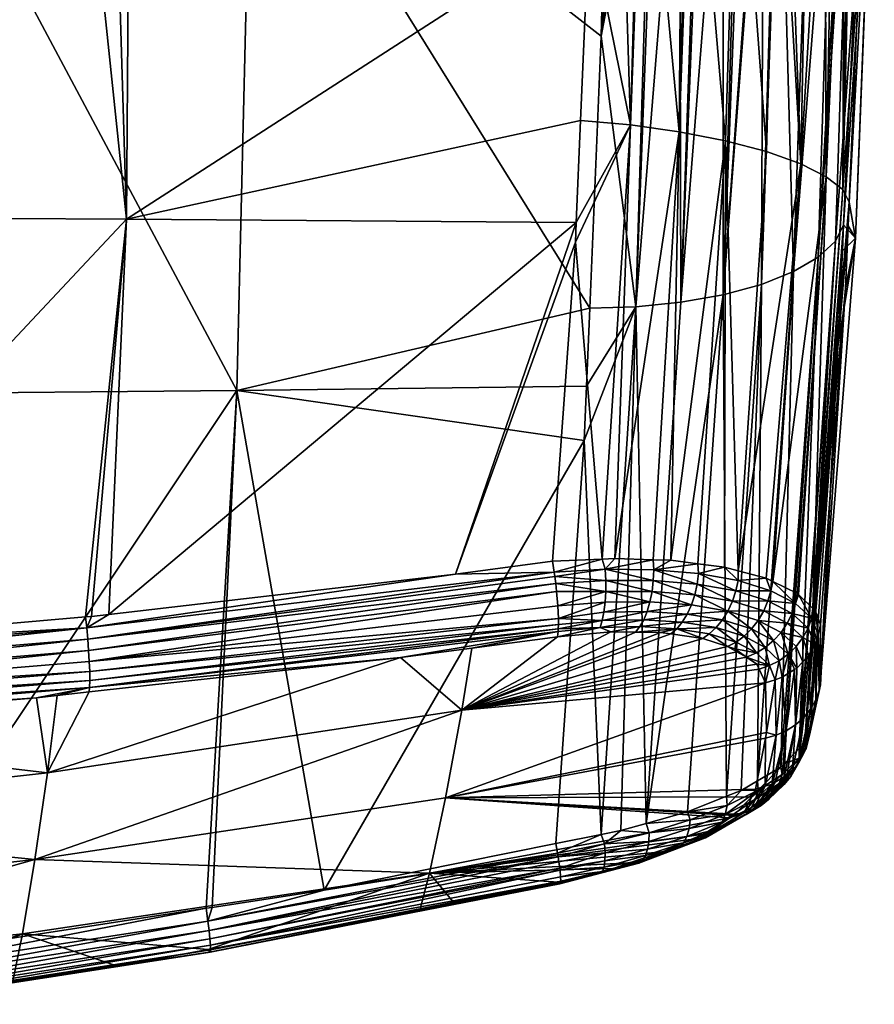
# Model space of a CAD drawing. Extents: x -0.096 to 0.095, y -0.173 to 0.
# Tile 246 of 256: x 0.058 to 0.095, y -0.071 to -0.028. Entities that reach past the tile are written whole.
import ezdxf

# ---------------------------------------------------------------- set-up
doc = ezdxf.new("R2010")
doc.units = 0
doc.layers.add('mesh', color=7, linetype='CONTINUOUS')

msp = doc.modelspace()

# ---------------------------------------------------------------- meshes
at = {"layer": 'mesh'}
mesh = msp.add_polyface(dxfattribs=at)
corners = [(0.068368, -0.016188, -0.02805), (0.083715, -0.016358, -0.025738), (0.068325, -0.016191, -0.027706), (0.068397, -0.016318, -0.028301), (0.083756, -0.01643, -0.026007), (0.068383, -0.016236, -0.028179), (0.071896, -0.016001, -0.014394), (0.070332, -0.015975, -0.014044), (0.073069, -0.016021, -0.014657), (0.075148, -0.016052, -0.014765), (0.075651, -0.01606, -0.014706), (0.079367, -0.016111, -0.014017), (0.077933, -0.016092, -0.014438), (0.062329, -0.016146, 0.020164), (0.074059, -0.016172, 0.014156), (0.076091, -0.016203, 0.014179), (0.073287, -0.01616, 0.014147), (0.07124, -0.016123, 0.013774), (0.070359, -0.016105, 0.013453), (0.068604, -0.016069, 0.012815), (0.066931, -0.01603, 0.011862), (0.082992, -0.02377, 0.020931), (0.063113, -0.016585, 0.020658), (0.083142, -0.016836, 0.018949), (0.062967, -0.036693, 0.026139), (0.082618, -0.032423, 0.023171), (0.071881, -0.0155, -0.014459), (0.075656, -0.0155, -0.014746), (0.079376, -0.0155, -0.014046), (0.079931, -0.016118, -0.013851), (0.07783, -0.016224, 0.013904), (0.077833, -0.0155, 0.013923), (0.078146, -0.016228, 0.013854), (0.070338, -0.0155, 0.01351), (0.074058, -0.0155, 0.01421), (0.066926, -0.0155, 0.011871), (0.066796, -0.016027, 0.011785), (0.064627, -0.01597, 0.010008), (0.065184, -0.0155, -0.01107), (0.065209, -0.015883, -0.011042), (0.066028, -0.015898, -0.01177), (0.068386, -0.016994, -0.028252), (0.083512, -0.028765, -0.021964), (0.08379, -0.017163, -0.026283), (0.08301, -0.040546, -0.017382), (0.067734, -0.044109, -0.018245), (0.068409, -0.016432, -0.028402), (0.083773, -0.016512, -0.026122), (0.083734, -0.016376, -0.025863), (0.083796, -0.017038, -0.026311), (0.068408, -0.016804, -0.02842), (0.068416, -0.016567, -0.028471), (0.083786, -0.016619, -0.026214), (0.083795, -0.016745, -0.026279), (0.068315, -0.01594, -0.013197), (0.083102, -0.016418, 0.018479), (0.083126, -0.016532, 0.018737), (0.062349, -0.016215, 0.020448), (0.083137, -0.016671, 0.018869), (0.062365, -0.016488, 0.020708), (0.062359, -0.016332, 0.020601), (0.062337, -0.016153, 0.020271), (0.06831, -0.0155, -0.013206)]
mesh.append_faces([[corners[k] for k in face] for face in [(0, 1, 2, 2), (3, 4, 5, 5), (6, 7, 2, 2), (2, 8, 6, 6), (2, 9, 8, 8), (1, 9, 2, 2), (1, 10, 9, 9), (1, 11, 12, 12), (13, 14, 15, 15), (13, 16, 14, 14), (13, 17, 16, 16), (18, 17, 13, 13), (19, 13, 20, 20), (19, 18, 13, 13), (21, 22, 23, 23), (21, 24, 22, 22), (25, 24, 21, 21), (26, 6, 8, 8), (26, 7, 6, 6), (9, 26, 8, 8), (10, 27, 9, 9), (12, 27, 10, 10), (11, 28, 12, 12), (11, 29, 28, 28), (30, 31, 32, 32), (17, 18, 33, 33), (34, 16, 17, 17), (34, 14, 16, 16), (31, 15, 14, 14), (30, 15, 31, 31), (35, 36, 37, 37), (35, 20, 36, 36), (33, 19, 20, 20), (38, 39, 40, 40), (41, 42, 43, 43), (41, 44, 42, 42), (45, 44, 41, 41), (3, 46, 47, 47), (0, 48, 1, 1), (5, 48, 0, 0), (5, 4, 48, 48), (41, 49, 50, 50), (43, 49, 41, 41), (51, 52, 46, 46), (50, 53, 51, 51), (2, 7, 54, 54), (55, 30, 32, 32), (55, 15, 30, 30), (13, 15, 55, 55), (55, 56, 57, 57), (22, 58, 23, 23), (22, 59, 58, 58), (60, 58, 59, 59), (60, 56, 58, 58), (57, 56, 60, 60), (61, 55, 57, 57), (13, 55, 61, 61), (38, 40, 54, 54), (62, 54, 7, 7)]])
mesh = msp.add_polyface(dxfattribs=at)
corners = [(0.085012, -0.040486, -0.016965), (0.085705, -0.017176, -0.025725), (0.083512, -0.028765, -0.021964), (0.084713, -0.017172, -0.026102), (0.08379, -0.017163, -0.026283), (0.08486, -0.017173, -0.026046), (0.084869, -0.017045, -0.026067), (0.077933, -0.016092, -0.014438), (0.075651, -0.01606, -0.014706), (0.083715, -0.016358, -0.025738), (0.079931, -0.016118, -0.013851), (0.079367, -0.016111, -0.014017), (0.085731, -0.016381, -0.025182), (0.082451, -0.016149, -0.012621), (0.086252, -0.016386, -0.025038), (0.087611, -0.016396, -0.024316), (0.089333, -0.016405, -0.023173), (0.082774, -0.016153, -0.012388), (0.085453, -0.016433, 0.01791), (0.082634, -0.016267, 0.01197), (0.084508, -0.016275, 0.010507), (0.085217, -0.01643, 0.017958), (0.081389, -0.016258, 0.012641), (0.084774, -0.032612, 0.022867), (0.082618, -0.032423, 0.023171), (0.082992, -0.02377, 0.020931), (0.084282, -0.016853, 0.018784), (0.083142, -0.016836, 0.018949), (0.085205, -0.016866, 0.018494), (0.082788, -0.0155, -0.012407), (0.079376, -0.0155, -0.014046), (0.084141, -0.016169, -0.011406), (0.085623, -0.016186, -0.009905), (0.081404, -0.0155, 0.01267), (0.080803, -0.016254, 0.012957), (0.08453, -0.0155, 0.010534), (0.084845, -0.016276, 0.010244), (0.078146, -0.016228, 0.013854), (0.068397, -0.016318, -0.028301), (0.083773, -0.016512, -0.026122), (0.083756, -0.01643, -0.026007), (0.068409, -0.016432, -0.028402), (0.083786, -0.016619, -0.026214), (0.068416, -0.016567, -0.028471), (0.083795, -0.016745, -0.026279), (0.068408, -0.016804, -0.02842), (0.083798, -0.016883, -0.026313), (0.083796, -0.017038, -0.026311), (0.083734, -0.016376, -0.025863), (0.085786, -0.016398, -0.025348), (0.084857, -0.016631, -0.025995), (0.0859, -0.016641, -0.025683), (0.085868, -0.016528, -0.025587), (0.085828, -0.016446, -0.025471), (0.084872, -0.016767, -0.026063), (0.084878, -0.016911, -0.026095), (0.085294, -0.016502, 0.018235), (0.083126, -0.016532, 0.018737), (0.083102, -0.016418, 0.018479), (0.085245, -0.016439, 0.018061), (0.085336, -0.016623, 0.018385), (0.085365, -0.016783, 0.018488), (0.083137, -0.016671, 0.018869)]
mesh.append_faces([[corners[k] for k in face] for face in [(0, 1, 2, 2), (2, 3, 4, 4), (2, 5, 3, 3), (1, 5, 2, 2), (3, 5, 6, 6), (7, 8, 9, 9), (9, 10, 11, 11), (12, 10, 9, 9), (12, 13, 10, 10), (14, 13, 12, 12), (14, 15, 13, 13), (13, 16, 17, 17), (18, 19, 20, 20), (21, 19, 18, 18), (21, 22, 19, 19), (23, 24, 25, 25), (26, 25, 27, 27), (26, 23, 25, 25), (28, 23, 26, 26), (13, 17, 29, 29), (30, 10, 13, 13), (29, 31, 32, 32), (17, 31, 29, 29), (33, 22, 34, 34), (33, 19, 22, 22), (35, 20, 19, 19), (36, 20, 35, 35), (37, 33, 34, 34), (38, 39, 40, 40), (41, 42, 39, 39), (43, 44, 42, 42), (45, 46, 44, 44), (45, 47, 46, 46), (9, 48, 49, 49), (39, 42, 50, 50), (51, 39, 50, 50), (52, 40, 39, 39), (53, 48, 40, 40), (51, 50, 54, 54), (44, 50, 42, 42), (44, 54, 50, 50), (44, 46, 54, 54), (46, 55, 54, 54), (47, 55, 46, 46), (47, 6, 55, 55), (47, 3, 6, 6), (4, 3, 47, 47), (56, 57, 58, 58), (59, 58, 21, 21), (56, 60, 57, 57), (59, 56, 58, 58), (61, 28, 26, 26), (61, 27, 62, 62), (26, 27, 61, 61), (60, 62, 57, 57), (60, 61, 62, 62), (58, 22, 21, 21), (58, 34, 22, 22), (37, 34, 58, 58)]])
mesh = msp.add_polyface(dxfattribs=at)
corners = [(0.037521, -0.016735, -0.031296), (0.051965, -0.044262, -0.020039), (0.052442, -0.016823, -0.030249), (0.036494, -0.016729, -0.031368), (0.036138, -0.044377, -0.021377), (0.052997, -0.016699, -0.030225), (0.052996, -0.016826, -0.03021), (0.053181, -0.016827, -0.030197), (0.068368, -0.016188, -0.02805), (0.068325, -0.016191, -0.027706), (0.053133, -0.016027, -0.029649), (0.037511, -0.015935, -0.031091), (0.05296, -0.016042, -0.029792), (0.052949, -0.016026, -0.029662), (0.037519, -0.015983, -0.03122), (0.052971, -0.01609, -0.029922), (0.037526, -0.016064, -0.031342), (0.052981, -0.016172, -0.030043), (0.037532, -0.016177, -0.031442), (0.05299, -0.016285, -0.030144), (0.037537, -0.016311, -0.031512), (0.052996, -0.01642, -0.030213), (0.068383, -0.016236, -0.028179), (0.068397, -0.016318, -0.028301), (0.068409, -0.016432, -0.028402), (0.068416, -0.016567, -0.028471), (0.052999, -0.016563, -0.030246), (0.066796, -0.016027, 0.011785), (0.060754, -0.016127, 0.020298), (0.041526, -0.015963, 0.021428), (0.066931, -0.01603, 0.011862), (0.062329, -0.016146, 0.020164), (0.062337, -0.016153, 0.020271), (0.041887, -0.036572, 0.027553), (0.042047, -0.016394, 0.021957), (0.060863, -0.016556, 0.02085), (0.0224, -0.015997, -0.032184), (0.022405, -0.016178, -0.032319), (0.037533, -0.016546, -0.031462), (0.068408, -0.016804, -0.02842), (0.068386, -0.016994, -0.028252), (0.068315, -0.01594, -0.013197), (0.041532, -0.015967, 0.02155), (0.02071, -0.016278, 0.02274), (0.04155, -0.016389, 0.021986), (0.038645, -0.016364, 0.022157), (0.020711, -0.016108, 0.022703), (0.04155, -0.01622, 0.021938), (0.020708, -0.01597, 0.022569), (0.041544, -0.016081, 0.021805), (0.062365, -0.016488, 0.020708), (0.062359, -0.016332, 0.020601), (0.062349, -0.016215, 0.020448), (0.062967, -0.036693, 0.026139), (0.063113, -0.016585, 0.020658)]
mesh.append_faces([[corners[k] for k in face] for face in [(0, 1, 2, 2), (3, 4, 0, 0), (5, 6, 7, 7), (8, 9, 10, 10), (11, 12, 13, 13), (14, 15, 12, 12), (16, 15, 14, 14), (16, 17, 15, 15), (18, 17, 16, 16), (18, 19, 17, 17), (20, 19, 18, 18), (20, 21, 19, 19), (2, 6, 5, 5), (12, 10, 13, 13), (12, 8, 10, 10), (15, 8, 12, 12), (15, 22, 8, 8), (17, 22, 15, 15), (17, 23, 22, 22), (19, 23, 17, 17), (19, 24, 23, 23), (21, 24, 19, 19), (21, 25, 24, 24), (26, 25, 21, 21), (27, 28, 29, 29), (30, 28, 27, 27), (30, 31, 28, 28), (32, 28, 31, 31), (33, 34, 35, 35), (16, 36, 18, 18), (20, 37, 38, 38), (18, 37, 20, 20), (0, 38, 3, 3), (0, 2, 38, 38), (38, 21, 20, 20), (38, 26, 21, 21), (38, 5, 26, 26), (2, 5, 38, 38), (26, 39, 25, 25), (5, 39, 26, 26), (7, 39, 5, 5), (7, 40, 39, 39), (9, 41, 10, 10), (42, 29, 28, 28), (43, 44, 45, 45), (46, 47, 44, 44), (48, 49, 47, 47), (44, 35, 34, 34), (44, 50, 35, 35), (47, 50, 44, 44), (47, 51, 50, 50), (49, 51, 47, 47), (49, 52, 51, 51), (32, 42, 28, 28), (42, 52, 49, 49), (32, 52, 42, 42), (44, 33, 45, 45), (53, 50, 54, 54), (53, 35, 50, 50)]])
mesh = msp.add_polyface(dxfattribs=at)
corners = [(0.036138, -0.044377, -0.021377), (0.046315, -0.06963, -0.010182), (0.051965, -0.044262, -0.020039), (0.035485, -0.070577, -0.010547), (0.035889, -0.070542, -0.010534), (0.051194, -0.068877, -0.009904), (0.067734, -0.044109, -0.018245), (0.051061, -0.068897, -0.009912), (0.052996, -0.016826, -0.03021), (0.052442, -0.016823, -0.030249), (0.053181, -0.016827, -0.030197), (0.037521, -0.016735, -0.031296), (0.036494, -0.016729, -0.031368), (0.02205, -0.036805, -0.025089), (0.041806, -0.058818, 0.030105), (0.030676, -0.061244, 0.027032), (0.040922, -0.058867, 0.030159), (0.059542, -0.06067, 0.021067), (0.059965, -0.057318, 0.028522), (0.061344, -0.057165, 0.028364), (0.05907, -0.057418, 0.028625), (0.043178, -0.05874, 0.030022), (0.074823, -0.05567, 0.026816), (0.020408, -0.058549, 0.032643), (0.040928, -0.057545, 0.031563), (0.040938, -0.057981, 0.031292), (0.061244, -0.054386, 0.03012), (0.040856, -0.056085, 0.031889), (0.045539, -0.055288, 0.031489), (0.041312, -0.055544, 0.03176), (0.040817, -0.055574, 0.031792), (0.029536, -0.056257, 0.032515), (0.061449, -0.053893, 0.030043), (0.062207, -0.053806, 0.029954), (0.061192, -0.053916, 0.030067), (0.040936, -0.058668, 0.030574), (0.061367, -0.056969, 0.028781), (0.024635, -0.059493, 0.031479), (0.040941, -0.058359, 0.030956), (0.027215, -0.059641, 0.030992), (0.021528, -0.059287, 0.031974), (0.024342, -0.059474, 0.031526), (0.040886, -0.056576, 0.031865), (0.04091, -0.057069, 0.031756), (0.020399, -0.058074, 0.032833), (0.06129, -0.054878, 0.030092), (0.061328, -0.055372, 0.02998), (0.061375, -0.056662, 0.029167), (0.061372, -0.056284, 0.029507), (0.061356, -0.055848, 0.029783), (0.020387, -0.057581, 0.03294), (0.041887, -0.036572, 0.027553), (0.060863, -0.016556, 0.02085), (0.062967, -0.036693, 0.026139), (0.020804, -0.036493, 0.028406), (0.068386, -0.016994, -0.028252), (0.04155, -0.016389, 0.021986), (0.042047, -0.016394, 0.021957)]
mesh.append_faces([[corners[k] for k in face] for face in [(0, 1, 2, 2), (3, 4, 0, 0), (2, 5, 6, 6), (1, 7, 2, 2), (2, 8, 9, 9), (2, 10, 8, 8), (6, 10, 2, 2), (11, 0, 2, 2), (12, 13, 0, 0), (14, 15, 16, 16), (17, 18, 19, 19), (17, 20, 18, 18), (21, 20, 17, 17), (22, 17, 19, 19), (23, 24, 25, 25), (26, 27, 28, 28), (27, 29, 28, 28), (27, 30, 29, 29), (31, 30, 27, 27), (26, 32, 33, 33), (26, 34, 32, 32), (28, 34, 26, 26), (35, 21, 14, 14), (36, 18, 20, 20), (36, 19, 18, 18), (22, 19, 36, 36), (35, 37, 38, 38), (35, 16, 39, 39), (14, 16, 35, 35), (38, 40, 25, 25), (37, 41, 38, 38), (42, 43, 44, 44), (45, 43, 42, 42), (45, 46, 43, 43), (43, 24, 23, 23), (46, 24, 43, 43), (35, 20, 21, 21), (35, 36, 20, 20), (38, 36, 35, 35), (38, 47, 36, 36), (25, 47, 38, 38), (25, 48, 47, 47), (24, 48, 25, 25), (24, 49, 48, 48), (46, 49, 24, 24), (42, 26, 45, 45), (42, 27, 26, 26), (50, 27, 42, 42), (51, 52, 53, 53), (28, 53, 34, 34), (28, 51, 53, 53), (29, 51, 28, 28), (29, 30, 51, 51), (32, 53, 33, 33), (32, 34, 53, 53), (31, 51, 30, 30), (31, 54, 51, 51), (6, 55, 10, 10), (56, 57, 51, 51)]])
mesh = msp.add_polyface(dxfattribs=at)
corners = [(0.088782, -0.01718, -0.024217), (0.088791, -0.039964, -0.015132), (0.089479, -0.017176, -0.023723), (0.087896, -0.017185, -0.024846), (0.086953, -0.040288, -0.016204), (0.08775, -0.017185, -0.02495), (0.086903, -0.017182, -0.025271), (0.085012, -0.040486, -0.016965), (0.085881, -0.017177, -0.025659), (0.085705, -0.017176, -0.025725), (0.088822, -0.017038, -0.024271), (0.087908, -0.017056, -0.024861), (0.086926, -0.017043, -0.025327), (0.085908, -0.017034, -0.025723), (0.084869, -0.017045, -0.026067), (0.08486, -0.017173, -0.026046), (0.087007, -0.016891, 0.017927), (0.087294, -0.016894, 0.017762), (0.086881, -0.032909, 0.022135), (0.089667, -0.016654, -0.023586), (0.087877, -0.016652, -0.024794), (0.088798, -0.016654, -0.024228), (0.089529, -0.016468, -0.023415), (0.0859, -0.016641, -0.025683), (0.086909, -0.016648, -0.025281), (0.087828, -0.016541, -0.024706), (0.089704, -0.017038, -0.023632), (0.088855, -0.016924, -0.024316), (0.084878, -0.016911, -0.026095), (0.085931, -0.016919, -0.02578), (0.086948, -0.016923, -0.025376), (0.087925, -0.016925, -0.024886), (0.088837, -0.016785, -0.024287), (0.08791, -0.016784, -0.024856), (0.086936, -0.016781, -0.025345), (0.085922, -0.016775, -0.025749), (0.084872, -0.016767, -0.026063), (0.087471, -0.01681, 0.017669), (0.085365, -0.016783, 0.018488), (0.087391, -0.016577, 0.017507), (0.085336, -0.016623, 0.018385), (0.089297, -0.01659, 0.016352), (0.089404, -0.016832, 0.016495), (0.084774, -0.032612, 0.022867), (0.085205, -0.016866, 0.018494), (0.088882, -0.033298, 0.021019)]
mesh.append_faces([[corners[k] for k in face] for face in [(0, 1, 2, 2), (3, 4, 0, 0), (4, 5, 6, 6), (3, 5, 4, 4), (7, 8, 9, 9), (6, 8, 7, 7), (0, 2, 10, 10), (5, 3, 11, 11), (12, 5, 11, 11), (12, 6, 5, 5), (13, 6, 12, 12), (13, 8, 6, 6), (13, 9, 8, 8), (14, 9, 13, 13), (14, 15, 9, 9), (11, 0, 10, 10), (3, 0, 11, 11), (16, 17, 18, 18), (19, 20, 21, 21), (22, 20, 19, 19), (20, 23, 24, 24), (25, 23, 20, 20), (10, 26, 27, 27), (13, 28, 14, 14), (13, 29, 28, 28), (12, 29, 13, 13), (12, 30, 29, 29), (11, 30, 12, 12), (11, 31, 30, 30), (21, 32, 19, 19), (21, 33, 32, 32), (20, 33, 21, 21), (20, 34, 33, 33), (24, 34, 20, 20), (24, 35, 34, 34), (23, 35, 24, 24), (32, 31, 27, 27), (33, 31, 32, 32), (33, 30, 31, 31), (34, 30, 33, 33), (34, 29, 30, 30), (35, 29, 34, 34), (35, 28, 29, 29), (36, 35, 23, 23), (36, 28, 35, 35), (31, 10, 27, 27), (11, 10, 31, 31), (37, 16, 38, 38), (37, 17, 16, 16), (39, 37, 40, 40), (41, 37, 39, 39), (41, 42, 37, 37), (37, 38, 40, 40), (38, 43, 44, 44), (38, 18, 43, 43), (16, 18, 38, 38), (45, 37, 42, 42), (18, 37, 45, 45), (18, 17, 37, 37)]])
mesh = msp.add_polyface(dxfattribs=at)
corners = [(0.091286, -0.060414, -0.001719), (0.092904, -0.038334, -0.010428), (0.09183, -0.038966, -0.012183), (0.092079, -0.059615, 0.000411), (0.093641, -0.037652, -0.00859), (0.091376, -0.060324, -0.001478), (0.091423, -0.060276, -0.00135), (0.092327, -0.059365, 0.001078), (0.092545, -0.058909, 0.002373), (0.093754, -0.042196, -0.004648), (0.093947, -0.038063, -0.006269), (0.094, -0.036935, -0.006711), (0.094535, -0.025449, -0.011214), (0.094236, -0.035962, 0.011675), (0.094519, -0.037513, 0.002989), (0.094192, -0.03698, 0.011921), (0.095326, -0.016961, -0.006724), (0.094076, -0.03968, 0.012575), (0.092613, -0.05397, 0.017967), (0.092047, -0.052945, 0.019793), (0.092666, -0.053552, 0.017832), (0.091915, -0.053329, 0.020033), (0.091997, -0.052897, 0.019948), (0.090939, -0.052384, 0.021778), (0.090847, -0.052778, 0.021969), (0.09088, -0.052355, 0.021881), (0.090647, -0.052243, 0.022283), (0.089434, -0.052339, 0.023709), (0.08919, -0.053236, 0.023664), (0.090723, -0.05322, 0.022003), (0.09054, -0.053654, 0.021996), (0.089338, -0.05279, 0.023712), (0.087661, -0.052495, 0.025162), (0.087721, -0.052034, 0.025182), (0.088839, -0.051763, 0.02427), (0.092145, -0.034295, 0.017782), (0.0947, -0.025101, 0.009044), (0.093958, -0.035416, 0.013757), (0.092997, -0.054255, 0.015677), (0.092782, -0.053666, 0.017464), (0.092704, -0.053589, 0.017712), (0.09325, -0.034854, 0.015817), (0.094314, -0.017052, -0.016433), (0.093555, -0.017094, -0.018488), (0.091231, -0.017157, -0.022104), (0.090441, -0.039517, -0.013775), (0.088791, -0.039964, -0.015132), (0.088931, -0.061675, -0.004673), (0.090265, -0.061011, -0.003156), (0.092994, -0.056643, 0.00906), (0.095311, -0.01696, -0.003717), (0.092994, -0.056858, 0.008465), (0.089431, -0.05192, 0.02362), (0.094032, -0.016876, 0.010221), (0.088882, -0.033298, 0.021019), (0.090667, -0.033767, 0.019547)]
mesh.append_faces([[corners[k] for k in face] for face in [(0, 1, 2, 2), (1, 3, 4, 4), (5, 6, 1, 1), (7, 8, 9, 9), (10, 7, 9, 9), (11, 7, 10, 10), (11, 4, 7, 7), (12, 4, 11, 11), (13, 14, 15, 15), (14, 10, 9, 9), (14, 11, 10, 10), (16, 11, 14, 14), (14, 17, 15, 15), (18, 19, 20, 20), (21, 22, 19, 19), (21, 23, 22, 22), (24, 23, 21, 21), (24, 25, 23, 23), (24, 26, 25, 25), (27, 26, 24, 24), (28, 29, 30, 30), (28, 31, 29, 29), (32, 31, 28, 28), (29, 24, 21, 21), (31, 24, 29, 29), (31, 27, 24, 24), (33, 27, 31, 31), (33, 34, 27, 27), (35, 23, 25, 25), (36, 13, 37, 37), (17, 38, 39, 39), (39, 15, 17, 17), (39, 13, 15, 15), (40, 13, 39, 39), (40, 37, 13, 13), (20, 37, 40, 40), (20, 41, 37, 37), (19, 41, 20, 20), (41, 23, 35, 35), (41, 22, 23, 23), (19, 22, 41, 41), (25, 26, 35, 35), (42, 1, 4, 4), (1, 43, 2, 2), (2, 44, 45, 45), (46, 47, 45, 45), (48, 2, 45, 45), (49, 38, 17, 17), (13, 50, 14, 14), (14, 49, 17, 17), (9, 49, 14, 14), (51, 49, 9, 9), (34, 52, 27, 27), (27, 52, 26, 26), (53, 37, 41, 41), (54, 52, 34, 34), (55, 52, 54, 54), (35, 52, 55, 55), (35, 26, 52, 52)]])
mesh = msp.add_polyface(dxfattribs=at)
corners = [(0.090441, -0.039517, -0.013775), (0.091123, -0.017159, -0.022232), (0.090531, -0.017169, -0.022934), (0.088791, -0.039964, -0.015132), (0.089671, -0.017175, -0.023587), (0.089479, -0.017176, -0.023723), (0.090442, -0.017171, -0.023039), (0.089704, -0.017038, -0.023632), (0.090541, -0.017045, -0.022942), (0.088822, -0.017038, -0.024271), (0.09484, -0.016988, 0.006927), (0.095289, -0.016958, 0.000848), (0.0947, -0.025101, 0.009044), (0.095326, -0.016961, -0.006724), (0.094535, -0.025449, -0.011214), (0.094, -0.036935, -0.006711), (0.094394, -0.01698, 0.009043), (0.094615, -0.016875, 0.008041), (0.094606, -0.016984, 0.008038), (0.092145, -0.034295, 0.017782), (0.093187, -0.016965, 0.012209), (0.09325, -0.034854, 0.015817), (0.093958, -0.035416, 0.013757), (0.094372, -0.01698, 0.009147), (0.09424, -0.016977, 0.00977), (0.094115, -0.017071, -0.01733), (0.092904, -0.038334, -0.010428), (0.094314, -0.017052, -0.016433), (0.093555, -0.017094, -0.018488), (0.091231, -0.017157, -0.022104), (0.09183, -0.038966, -0.012183), (0.092581, -0.017132, -0.020503), (0.093641, -0.037652, -0.00859), (0.094774, -0.017008, -0.014356), (0.089734, -0.016921, -0.023671), (0.090555, -0.016914, -0.022955), (0.094372, -0.016939, -0.01649), (0.094769, -0.016897, -0.014356), (0.093655, -0.016978, -0.018536), (0.092633, -0.017011, -0.020448), (0.091313, -0.017024, -0.022149), (0.09364, -0.016853, -0.018528), (0.092622, -0.016882, -0.020441), (0.091313, -0.016906, -0.022174), (0.094519, -0.037513, 0.002989), (0.095311, -0.01696, -0.003717), (0.094236, -0.035962, 0.011675), (0.094824, -0.016882, 0.006926), (0.088882, -0.033298, 0.021019), (0.089404, -0.016832, 0.016495), (0.090667, -0.033767, 0.019547), (0.091493, -0.016946, 0.014621), (0.092483, -0.016957, 0.013211), (0.091108, -0.016848, 0.015003), (0.093593, -0.01687, 0.01126), (0.094032, -0.016876, 0.010221)]
mesh.append_faces([[corners[k] for k in face] for face in [(0, 1, 2, 2), (3, 4, 5, 5), (3, 6, 4, 4), (2, 6, 3, 3), (3, 0, 2, 2), (7, 4, 6, 6), (7, 5, 4, 4), (8, 7, 6, 6), (9, 5, 7, 7), (8, 2, 1, 1), (6, 2, 8, 8), (10, 11, 12, 12), (13, 14, 15, 15), (16, 17, 18, 18), (19, 20, 21, 21), (12, 18, 10, 10), (12, 16, 18, 18), (22, 16, 12, 12), (22, 23, 16, 16), (24, 23, 22, 22), (25, 26, 27, 27), (25, 28, 26, 26), (0, 29, 1, 1), (30, 31, 29, 29), (28, 31, 30, 30), (14, 27, 32, 32), (33, 27, 14, 14), (8, 34, 7, 7), (35, 34, 8, 8), (33, 36, 27, 27), (37, 36, 33, 33), (28, 38, 39, 39), (39, 31, 28, 28), (39, 29, 31, 31), (40, 29, 39, 39), (40, 1, 29, 29), (8, 1, 40, 40), (41, 39, 38, 38), (42, 40, 39, 39), (42, 43, 40, 40), (27, 28, 25, 25), (36, 28, 27, 27), (36, 38, 28, 28), (8, 40, 43, 43), (37, 33, 13, 13), (44, 45, 13, 13), (12, 45, 46, 46), (12, 11, 45, 45), (33, 14, 13, 13), (18, 47, 10, 10), (48, 49, 50, 50), (19, 51, 52, 52), (19, 53, 51, 51), (50, 53, 19, 19), (49, 53, 50, 50), (21, 20, 54, 54), (19, 52, 20, 20), (55, 21, 54, 54), (24, 22, 55, 55)]])
mesh = msp.add_polyface(dxfattribs=at)
corners = [(0.088782, -0.01718, -0.024217), (0.086953, -0.040288, -0.016204), (0.088791, -0.039964, -0.015132), (0.086903, -0.017182, -0.025271), (0.085012, -0.040486, -0.016965), (0.089348, -0.055003, 0.02155), (0.088975, -0.055201, 0.021346), (0.088187, -0.054649, 0.022989), (0.086779, -0.054424, 0.024211), (0.086515, -0.054653, 0.023883), (0.086068, -0.054591, 0.02425), (0.087905, -0.054847, 0.022743), (0.085708, -0.052814, 0.026209), (0.083702, -0.052816, 0.027029), (0.083704, -0.052333, 0.027145), (0.085619, -0.053265, 0.026036), (0.087409, -0.053392, 0.024939), (0.085498, -0.053678, 0.025799), (0.087225, -0.053791, 0.02474), (0.085352, -0.054038, 0.025509), (0.087012, -0.054139, 0.024494), (0.085186, -0.054333, 0.025181), (0.08499, -0.054579, 0.024789), (0.085763, -0.052343, 0.026312), (0.083683, -0.051851, 0.027183), (0.087556, -0.052954, 0.025081), (0.088993, -0.05366, 0.023563), (0.088753, -0.054045, 0.023412), (0.08848, -0.054378, 0.023217), (0.087661, -0.052495, 0.025162), (0.087721, -0.052034, 0.025182), (0.089338, -0.05279, 0.023712), (0.085785, -0.051872, 0.026347), (0.083675, -0.05328, 0.026835), (0.083623, -0.053706, 0.026571), (0.083549, -0.054075, 0.026248), (0.083458, -0.054377, 0.025883), (0.083919, -0.054567, 0.025324), (0.08919, -0.053236, 0.023664), (0.077471, -0.057958, 0.020367), (0.086528, -0.051463, 0.025926), (0.086881, -0.032909, 0.022135), (0.088882, -0.033298, 0.021019), (0.0841, -0.051383, 0.027009), (0.084774, -0.032612, 0.022867), (0.083503, -0.063329, -0.007616), (0.084362, -0.063158, -0.007436), (0.085447, -0.062852, -0.006925), (0.087237, -0.062348, -0.006082), (0.088931, -0.061675, -0.004673), (0.085753, -0.051437, 0.026272), (0.087696, -0.051614, 0.025089), (0.088839, -0.051763, 0.02427)]
mesh.append_faces([[corners[k] for k in face] for face in [(0, 1, 2, 2), (1, 3, 4, 4), (5, 6, 7, 7), (8, 9, 10, 10), (8, 11, 9, 9), (12, 13, 14, 14), (12, 15, 13, 13), (16, 15, 12, 12), (16, 17, 15, 15), (18, 17, 16, 16), (18, 19, 17, 17), (20, 19, 18, 18), (20, 21, 19, 19), (8, 21, 20, 20), (8, 22, 21, 21), (10, 22, 8, 8), (23, 14, 24, 24), (23, 12, 14, 14), (25, 12, 23, 23), (25, 16, 12, 12), (26, 16, 25, 25), (26, 18, 16, 16), (27, 18, 26, 26), (27, 20, 18, 18), (28, 20, 27, 27), (28, 8, 20, 20), (7, 8, 28, 28), (7, 11, 8, 8), (6, 11, 7, 7), (29, 30, 31, 31), (32, 30, 29, 29), (15, 33, 13, 13), (15, 34, 33, 33), (17, 34, 15, 15), (19, 35, 17, 17), (21, 36, 19, 19), (22, 37, 21, 21), (25, 38, 26, 26), (25, 29, 38, 38), (23, 29, 25, 25), (23, 32, 29, 29), (24, 32, 23, 23), (39, 11, 6, 6), (40, 41, 42, 42), (41, 43, 44, 44), (45, 46, 4, 4), (47, 1, 4, 4), (47, 2, 1, 1), (48, 49, 2, 2), (32, 50, 40, 40), (32, 51, 30, 30), (40, 51, 32, 32), (51, 52, 30, 30), (24, 50, 32, 32), (43, 50, 24, 24), (42, 52, 51, 51), (40, 42, 51, 51), (50, 41, 40, 40), (41, 50, 43, 43)]])
mesh = msp.add_polyface(dxfattribs=at)
corners = [(0.071522, -0.06574, -0.008745), (0.082767, -0.04627, -0.015156), (0.067734, -0.044109, -0.018245), (0.082867, -0.043921, -0.016069), (0.08301, -0.040546, -0.017382), (0.085012, -0.040486, -0.016965), (0.083512, -0.028765, -0.021964), (0.083919, -0.054567, 0.025324), (0.081621, -0.054776, 0.025904), (0.083458, -0.054377, 0.025883), (0.083623, -0.053706, 0.026571), (0.081655, -0.053978, 0.026953), (0.083675, -0.05328, 0.026835), (0.081652, -0.054434, 0.026472), (0.083549, -0.054075, 0.026248), (0.083683, -0.051851, 0.027183), (0.083704, -0.052333, 0.027145), (0.081502, -0.052161, 0.027668), (0.085498, -0.053678, 0.025799), (0.085352, -0.054038, 0.025509), (0.085186, -0.054333, 0.025181), (0.086068, -0.054591, 0.02425), (0.077471, -0.057958, 0.020367), (0.08499, -0.054579, 0.024789), (0.082427, -0.036837, 0.024313), (0.084774, -0.032612, 0.022867), (0.08239, -0.03769, 0.024534), (0.082618, -0.032423, 0.023171), (0.077201, -0.05207, 0.028191), (0.061244, -0.054386, 0.03012), (0.062207, -0.053806, 0.029954), (0.061356, -0.055848, 0.029783), (0.061372, -0.056284, 0.029507), (0.061328, -0.055372, 0.02998), (0.081578, -0.052812, 0.027566), (0.062967, -0.036693, 0.026139), (0.081406, -0.051506, 0.027625), (0.083503, -0.063329, -0.007616), (0.081642, -0.054543, 0.026292), (0.08163, -0.053428, 0.027324), (0.081653, -0.054238, 0.026679), (0.083545, -0.051408, 0.027136), (0.081475, -0.051975, 0.027656), (0.0841, -0.051383, 0.027009), (0.081538, -0.052465, 0.027621), (0.083702, -0.052816, 0.027029), (0.061375, -0.056662, 0.029167), (0.061367, -0.056969, 0.028781), (0.077912, -0.055264, 0.026402), (0.074823, -0.05567, 0.026816), (0.06129, -0.054878, 0.030092)]
mesh.append_faces([[corners[k] for k in face] for face in [(0, 1, 2, 2), (2, 3, 4, 4), (1, 3, 2, 2), (5, 3, 1, 1), (5, 4, 3, 3), (6, 4, 5, 5), (7, 8, 9, 9), (10, 11, 12, 12), (13, 14, 9, 9), (14, 11, 10, 10), (15, 16, 17, 17), (18, 14, 10, 10), (19, 9, 14, 14), (20, 7, 9, 9), (21, 22, 23, 23), (22, 7, 23, 23), (22, 8, 7, 7), (24, 25, 26, 26), (24, 27, 25, 25), (28, 29, 30, 30), (31, 11, 32, 32), (33, 34, 31, 31), (27, 24, 35, 35), (28, 26, 36, 36), (28, 24, 26, 26), (30, 24, 28, 28), (30, 35, 24, 24), (37, 5, 1, 1), (9, 8, 38, 38), (12, 11, 39, 39), (13, 9, 38, 38), (40, 14, 13, 13), (14, 40, 11, 11), (41, 42, 36, 36), (41, 15, 42, 42), (41, 43, 15, 15), (44, 45, 34, 34), (44, 16, 45, 45), (44, 17, 16, 16), (15, 17, 42, 42), (45, 39, 34, 34), (45, 12, 39, 39), (25, 43, 41, 41), (26, 41, 36, 36), (26, 25, 41, 41), (34, 39, 31, 31), (28, 42, 29, 29), (36, 42, 28, 28), (32, 11, 40, 40), (31, 39, 11, 11), (13, 46, 40, 40), (38, 47, 13, 13), (38, 48, 49, 49), (8, 48, 38, 38), (50, 17, 44, 44), (44, 33, 50, 50), (44, 34, 33, 33), (50, 42, 17, 17), (50, 29, 42, 42)]])
mesh = msp.add_polyface(dxfattribs=at)
corners = [(0.091376, -0.060324, -0.001478), (0.092904, -0.038334, -0.010428), (0.091286, -0.060414, -0.001719), (0.093641, -0.037652, -0.00859), (0.092118, -0.059576, 0.000517), (0.092327, -0.059365, 0.001078), (0.092079, -0.059615, 0.000411), (0.091423, -0.060276, -0.00135), (0.093754, -0.042196, -0.004648), (0.092545, -0.058909, 0.002373), (0.092994, -0.056858, 0.008465), (0.089348, -0.055003, 0.02155), (0.089284, -0.055303, 0.020943), (0.088975, -0.055201, 0.021346), (0.090223, -0.055468, 0.019953), (0.091597, -0.055532, 0.01827), (0.091945, -0.055195, 0.018234), (0.091974, -0.056126, 0.016341), (0.091292, -0.054582, 0.020148), (0.090969, -0.054936, 0.020116), (0.090301, -0.054064, 0.021944), (0.090015, -0.054433, 0.021849), (0.088993, -0.05366, 0.023563), (0.088753, -0.054045, 0.023412), (0.090794, -0.056024, 0.018253), (0.090608, -0.055234, 0.02005), (0.091208, -0.055811, 0.018276), (0.089692, -0.054749, 0.021715), (0.08848, -0.054378, 0.023217), (0.088187, -0.054649, 0.022989), (0.092613, -0.05397, 0.017967), (0.092704, -0.053589, 0.017712), (0.092782, -0.053666, 0.017464), (0.092666, -0.053552, 0.017832), (0.091915, -0.053329, 0.020033), (0.092047, -0.052945, 0.019793), (0.091562, -0.054186, 0.020144), (0.09246, -0.054397, 0.018079), (0.092236, -0.054811, 0.018169), (0.091771, -0.053763, 0.020105), (0.09054, -0.053654, 0.021996), (0.090723, -0.05322, 0.022003), (0.08919, -0.053236, 0.023664), (0.08938, -0.05543, 0.020583), (0.090441, -0.039517, -0.013775), (0.089558, -0.061425, -0.004151), (0.090265, -0.061011, -0.003156), (0.09183, -0.038966, -0.012183), (0.092897, -0.054672, 0.01583), (0.092997, -0.054255, 0.015677), (0.092994, -0.056643, 0.00906), (0.092829, -0.054952, 0.015933), (0.092791, -0.057501, 0.009348), (0.092754, -0.05509, 0.015982), (0.089803, -0.055664, 0.019774), (0.092481, -0.055589, 0.016159), (0.092228, -0.055858, 0.01625)]
mesh.append_faces([[corners[k] for k in face] for face in [(0, 1, 2, 2), (3, 4, 5, 5), (3, 6, 4, 4), (1, 7, 6, 6), (8, 9, 10, 10), (11, 12, 13, 13), (14, 12, 11, 11), (15, 16, 17, 17), (15, 18, 16, 16), (19, 18, 15, 15), (19, 20, 18, 18), (21, 20, 19, 19), (21, 22, 20, 20), (23, 22, 21, 21), (24, 25, 26, 26), (14, 25, 24, 24), (14, 27, 25, 25), (11, 27, 14, 14), (11, 28, 27, 27), (29, 28, 11, 11), (26, 19, 15, 15), (25, 19, 26, 26), (25, 21, 19, 19), (27, 21, 25, 25), (27, 23, 21, 21), (28, 23, 27, 27), (30, 31, 32, 32), (30, 33, 31, 31), (34, 35, 30, 30), (36, 37, 38, 38), (36, 39, 37, 37), (40, 39, 36, 36), (40, 41, 39, 39), (39, 30, 37, 37), (39, 34, 30, 30), (41, 34, 39, 39), (18, 38, 16, 16), (18, 36, 38, 38), (20, 36, 18, 18), (20, 40, 36, 36), (22, 40, 20, 20), (22, 42, 40, 40), (43, 13, 12, 12), (44, 45, 46, 46), (2, 47, 46, 46), (48, 49, 50, 50), (51, 52, 53, 53), (24, 54, 14, 14), (14, 54, 12, 12), (30, 51, 53, 53), (30, 48, 51, 51), (32, 48, 30, 30), (49, 48, 32, 32), (38, 55, 56, 56), (38, 53, 55, 55), (37, 53, 38, 38), (37, 30, 53, 53), (16, 38, 56, 56), (43, 12, 54, 54)]])
mesh = msp.add_polyface(dxfattribs=at)
corners = [(0.092791, -0.057501, 0.009348), (0.092306, -0.059754, 0.002676), (0.092566, -0.057905, 0.009498), (0.092383, -0.059612, 0.002621), (0.091341, -0.056529, 0.016467), (0.091512, -0.058844, 0.009864), (0.091084, -0.059029, 0.009944), (0.091913, -0.05859, 0.009761), (0.091433, -0.060836, 0.003124), (0.09227, -0.058274, 0.009638), (0.092481, -0.055589, 0.016159), (0.090907, -0.061156, 0.003285), (0.091043, -0.061073, 0.003243), (0.09294, -0.057079, 0.009195), (0.092994, -0.056858, 0.008465), (0.092545, -0.058909, 0.002373), (0.091536, -0.060773, 0.003092), (0.09134, -0.060731, -0.001295), (0.091376, -0.060324, -0.001478), (0.091286, -0.060414, -0.001719), (0.091423, -0.060276, -0.00135), (0.092073, -0.060032, 0.000557), (0.092079, -0.059615, 0.000411), (0.092118, -0.059576, 0.000517), (0.092327, -0.059365, 0.001078), (0.091928, -0.060441, 0.000746), (0.091209, -0.061127, -0.001073), (0.090337, -0.056177, 0.018203), (0.090236, -0.055966, 0.018798), (0.090794, -0.056024, 0.018253), (0.090623, -0.05677, 0.016529), (0.091208, -0.055811, 0.018276), (0.091597, -0.055532, 0.01827), (0.090441, -0.039517, -0.013775), (0.088931, -0.061675, -0.004673), (0.089558, -0.061425, -0.004151), (0.092039, -0.060247, 0.002866), (0.092754, -0.05509, 0.015982), (0.092448, -0.059329, 0.002521), (0.092897, -0.054672, 0.01583), (0.092994, -0.056643, 0.00906), (0.092829, -0.054952, 0.015933), (0.090665, -0.058921, 0.010634), (0.091033, -0.056632, 0.016494), (0.090619, -0.05916, 0.009931), (0.0906, -0.061249, 0.003348), (0.09187, -0.056192, 0.016361), (0.091974, -0.056126, 0.016341), (0.092228, -0.055858, 0.01625), (0.09178, -0.060518, 0.002982), (0.091711, -0.060826, 0.000948), (0.091945, -0.055195, 0.018234), (0.089803, -0.055664, 0.019774)]
mesh.append_faces([[corners[k] for k in face] for face in [(0, 1, 2, 2), (0, 3, 1, 1), (4, 5, 6, 6), (5, 7, 8, 8), (9, 10, 2, 2), (5, 11, 6, 6), (8, 12, 5, 5), (13, 14, 15, 15), (7, 16, 8, 8), (17, 18, 19, 19), (17, 20, 18, 18), (21, 20, 17, 17), (21, 22, 20, 20), (21, 23, 22, 22), (24, 23, 21, 21), (21, 25, 3, 3), (17, 26, 21, 21), (25, 1, 3, 3), (27, 28, 29, 29), (29, 30, 27, 27), (31, 32, 4, 4), (33, 34, 35, 35), (9, 2, 36, 36), (37, 0, 2, 2), (38, 0, 13, 13), (13, 39, 40, 40), (0, 39, 13, 13), (41, 39, 0, 0), (2, 1, 36, 36), (38, 3, 0, 0), (42, 30, 43, 43), (44, 6, 45, 45), (44, 42, 6, 6), (43, 6, 42, 42), (4, 6, 43, 43), (46, 5, 4, 4), (46, 7, 5, 5), (47, 7, 46, 46), (2, 10, 37, 37), (9, 48, 10, 10), (7, 48, 9, 9), (47, 48, 7, 7), (13, 15, 38, 38), (40, 14, 13, 13), (7, 49, 16, 16), (9, 49, 7, 7), (36, 49, 9, 9), (38, 15, 24, 24), (21, 38, 24, 24), (3, 38, 21, 21), (25, 36, 1, 1), (50, 36, 25, 25), (31, 4, 43, 43), (51, 48, 47, 47), (29, 28, 52, 52), (32, 46, 4, 4), (47, 46, 32, 32), (29, 43, 30, 30), (29, 31, 43, 43)]])
mesh = msp.add_polyface(dxfattribs=at)
corners = [(0.084019, -0.0648, -0.004104), (0.084739, -0.064563, -0.003763), (0.084953, -0.064607, -0.004231), (0.086166, -0.064091, -0.003086), (0.087389, -0.063555, -0.002058), (0.087726, -0.063553, -0.00243), (0.088025, -0.063475, -0.002793), (0.081647, -0.064303, -0.007667), (0.083675, -0.064129, -0.007087), (0.08365, -0.063742, -0.007411), (0.081717, -0.064794, -0.007183), (0.08367, -0.064469, -0.006693), (0.083635, -0.064744, -0.006243), (0.081753, -0.065164, -0.006599), (0.08357, -0.064938, -0.005756), (0.086883, -0.063909, -0.004289), (0.085292, -0.06445, -0.005155), (0.085133, -0.064569, -0.004688), (0.085421, -0.06425, -0.005612), (0.08707, -0.063698, -0.004708), (0.085514, -0.063974, -0.006038), (0.087216, -0.063417, -0.005102), (0.085566, -0.063638, -0.006415), (0.087314, -0.06308, -0.005456), (0.08558, -0.063259, -0.006731), (0.087363, -0.062703, -0.005757), (0.084362, -0.063158, -0.007436), (0.088301, -0.063323, -0.003169), (0.088541, -0.063097, -0.003542), (0.088733, -0.062806, -0.003897), (0.077471, -0.057958, 0.020367), (0.088975, -0.055201, 0.021346), (0.08938, -0.05543, 0.020583), (0.090337, -0.056177, 0.018203), (0.090623, -0.05677, 0.016529), (0.090236, -0.055966, 0.018798), (0.076771, -0.061751, 0.010673), (0.090029, -0.061708, 0.002437), (0.089294, -0.062458, 0.000414), (0.090191, -0.061372, 0.003433), (0.076072, -0.065007, 0.000789), (0.087933, -0.063317, -0.001601), (0.089076, -0.062614, 0.000034), (0.089243, -0.062511, 0.000272), (0.090665, -0.058921, 0.010634), (0.085447, -0.062852, -0.006925), (0.085012, -0.040486, -0.016965), (0.087237, -0.062348, -0.006082), (0.088791, -0.039964, -0.015132), (0.081698, -0.065449, -0.00504), (0.081651, -0.065396, -0.004574), (0.083503, -0.063329, -0.007616), (0.081726, -0.06488, -0.007046), (0.081735, -0.065438, -0.00557), (0.089803, -0.055664, 0.019774), (0.090619, -0.05916, 0.009931)]
mesh.append_faces([[corners[k] for k in face] for face in [(0, 1, 2, 2), (3, 4, 5, 5), (2, 5, 6, 6), (2, 3, 5, 5), (1, 3, 2, 2), (7, 8, 9, 9), (8, 10, 11, 11), (12, 13, 14, 14), (15, 16, 17, 17), (15, 18, 16, 16), (19, 18, 15, 15), (19, 20, 18, 18), (21, 20, 19, 19), (21, 22, 20, 20), (23, 22, 21, 21), (23, 24, 22, 22), (25, 24, 23, 23), (16, 12, 14, 14), (18, 12, 16, 16), (18, 11, 12, 12), (20, 11, 18, 18), (20, 8, 11, 11), (22, 8, 20, 20), (22, 9, 8, 8), (24, 9, 22, 22), (24, 26, 9, 9), (6, 17, 2, 2), (6, 15, 17, 17), (27, 19, 15, 15), (28, 21, 19, 19), (29, 23, 21, 21), (30, 31, 32, 32), (30, 33, 34, 34), (30, 35, 33, 33), (36, 37, 38, 38), (36, 39, 37, 37), (40, 3, 1, 1), (40, 41, 4, 4), (40, 42, 41, 41), (36, 43, 42, 42), (38, 43, 36, 36), (36, 34, 44, 44), (36, 30, 34, 34), (45, 46, 26, 26), (47, 48, 45, 45), (49, 50, 0, 0), (26, 51, 9, 9), (11, 52, 12, 12), (17, 16, 53, 53), (25, 45, 24, 24), (47, 45, 25, 25), (16, 14, 53, 53), (45, 26, 24, 24), (2, 49, 0, 0), (2, 17, 49, 49), (30, 32, 54, 54), (36, 44, 55, 55), (30, 54, 35, 35), (55, 39, 36, 36)]])
mesh = msp.add_polyface(dxfattribs=at)
corners = [(0.036138, -0.044377, -0.021377), (0.035889, -0.070542, -0.010534), (0.046315, -0.06963, -0.010182), (0.067734, -0.044109, -0.018245), (0.051194, -0.068877, -0.009904), (0.066406, -0.06653, -0.009037), (0.051965, -0.044262, -0.020039), (0.051061, -0.068897, -0.009912), (0.051308, -0.070797, -0.006995), (0.051267, -0.070674, -0.006493), (0.058043, -0.069691, -0.006126), (0.047848, -0.07117, -0.006678), (0.051262, -0.069438, -0.009712), (0.035941, -0.071178, -0.010376), (0.035967, -0.071586, -0.01006), (0.051299, -0.069843, -0.009394), (0.035987, -0.071943, -0.009665), (0.051327, -0.070199, -0.008998), (0.035997, -0.07223, -0.009206), (0.051342, -0.070483, -0.008538), (0.035998, -0.072429, -0.008702), (0.051344, -0.070681, -0.008033), (0.035989, -0.072534, -0.00818), (0.051332, -0.070785, -0.007511), (0.035972, -0.072547, -0.007664), (0.040364, -0.071963, -0.006982), (0.066489, -0.067091, -0.008842), (0.066538, -0.067493, -0.008522), (0.066574, -0.067845, -0.008124), (0.066595, -0.068127, -0.007663), (0.066597, -0.068323, -0.007158), (0.066582, -0.068425, -0.006636), (0.066552, -0.068436, -0.00612), (0.062572, -0.069034, -0.005881), (0.059004, -0.064419, 0.011436), (0.041092, -0.066391, 0.012001), (0.041467, -0.062675, 0.021585), (0.036472, -0.069922, 0.002337), (0.036547, -0.069823, 0.002663), (0.040717, -0.06957, 0.002226), (0.036073, -0.065383, 0.016045), (0.036815, -0.066754, 0.012104), (0.036659, -0.066466, 0.012931), (0.033431, -0.062947, 0.022646), (0.041806, -0.058818, 0.030105), (0.058466, -0.06763, 0.001615), (0.066498, -0.068309, -0.005619), (0.037066, -0.068294, 0.007493), (0.076072, -0.065007, 0.000789), (0.059542, -0.06067, 0.021067), (0.043178, -0.05874, 0.030022)]
mesh.append_faces([[corners[k] for k in face] for face in [(0, 1, 2, 2), (3, 4, 5, 5), (6, 7, 4, 4), (8, 9, 10, 10), (8, 11, 9, 9), (7, 12, 4, 4), (7, 2, 12, 12), (13, 2, 1, 1), (13, 12, 2, 2), (14, 12, 13, 13), (14, 15, 12, 12), (16, 15, 14, 14), (16, 17, 15, 15), (18, 17, 16, 16), (18, 19, 17, 17), (20, 19, 18, 18), (20, 21, 19, 19), (22, 21, 20, 20), (22, 23, 21, 21), (24, 23, 22, 22), (24, 8, 23, 23), (25, 8, 24, 24), (25, 11, 8, 8), (12, 5, 4, 4), (12, 26, 5, 5), (15, 26, 12, 12), (15, 27, 26, 26), (17, 27, 15, 15), (17, 28, 27, 27), (19, 28, 17, 17), (19, 29, 28, 28), (21, 29, 19, 19), (21, 30, 29, 29), (23, 30, 21, 21), (23, 31, 30, 30), (8, 31, 23, 23), (8, 32, 31, 31), (10, 32, 8, 8), (10, 33, 32, 32), (34, 35, 36, 36), (37, 38, 39, 39), (35, 40, 36, 36), (41, 42, 35, 35), (36, 43, 44, 44), (45, 10, 9, 9), (45, 33, 10, 10), (46, 33, 45, 45), (11, 45, 9, 9), (11, 39, 45, 45), (25, 39, 11, 11), (25, 37, 39, 39), (35, 39, 47, 47), (34, 39, 35, 35), (34, 45, 39, 39), (48, 45, 34, 34), (48, 46, 45, 45), (36, 49, 34, 34), (36, 50, 49, 49), (44, 50, 36, 36)]])
mesh = msp.add_polyface(dxfattribs=at)
corners = [(0.067734, -0.044109, -0.018245), (0.066406, -0.06653, -0.009037), (0.066668, -0.066489, -0.009022), (0.071522, -0.06574, -0.008745), (0.081547, -0.063718, -0.008025), (0.082767, -0.04627, -0.015156), (0.066552, -0.068436, -0.00612), (0.066498, -0.068309, -0.005619), (0.075663, -0.066617, -0.005007), (0.062572, -0.069034, -0.005881), (0.081647, -0.064303, -0.007667), (0.066489, -0.067091, -0.008842), (0.066538, -0.067493, -0.008522), (0.066574, -0.067845, -0.008124), (0.081717, -0.064794, -0.007183), (0.066595, -0.068127, -0.007663), (0.081754, -0.065349, -0.006075), (0.081753, -0.065164, -0.006599), (0.066597, -0.068323, -0.007158), (0.081754, -0.065395, -0.005946), (0.066582, -0.068425, -0.006636), (0.08357, -0.064938, -0.005756), (0.059004, -0.064419, 0.011436), (0.076771, -0.061751, 0.010673), (0.076072, -0.065007, 0.000789), (0.074823, -0.05567, 0.026816), (0.077471, -0.057958, 0.020367), (0.059542, -0.06067, 0.021067), (0.077912, -0.055264, 0.026402), (0.086068, -0.054591, 0.02425), (0.086515, -0.054653, 0.023883), (0.081621, -0.054776, 0.025904), (0.087905, -0.054847, 0.022743), (0.077172, -0.066339, -0.004907), (0.081651, -0.065396, -0.004574), (0.084019, -0.0648, -0.004104), (0.084739, -0.064563, -0.003763), (0.087389, -0.063555, -0.002058), (0.086166, -0.064091, -0.003086), (0.089076, -0.062614, 0.000034), (0.081652, -0.054434, 0.026472), (0.061367, -0.056969, 0.028781), (0.061375, -0.056662, 0.029167), (0.083503, -0.063329, -0.007616), (0.081698, -0.065449, -0.00504), (0.081726, -0.06488, -0.007046), (0.081679, -0.064525, -0.007448), (0.081619, -0.064136, -0.007769), (0.08172, -0.065473, -0.005259), (0.081735, -0.065438, -0.00557), (0.085133, -0.064569, -0.004688), (0.08365, -0.063742, -0.007411), (0.083675, -0.064129, -0.007087), (0.083635, -0.064744, -0.006243), (0.08367, -0.064469, -0.006693), (0.061372, -0.056284, 0.029507), (0.081653, -0.054238, 0.026679), (0.081642, -0.054543, 0.026292)]
mesh.append_faces([[corners[k] for k in face] for face in [(0, 1, 2, 2), (3, 0, 2, 2), (4, 5, 3, 3), (6, 7, 8, 8), (6, 9, 7, 7), (10, 11, 12, 12), (13, 14, 12, 12), (2, 11, 3, 3), (2, 1, 11, 11), (15, 16, 17, 17), (18, 16, 15, 15), (18, 19, 16, 16), (20, 19, 18, 18), (21, 16, 19, 19), (21, 17, 16, 16), (22, 23, 24, 24), (25, 26, 27, 27), (28, 26, 25, 25), (29, 30, 26, 26), (28, 31, 26, 26), (30, 32, 26, 26), (24, 33, 8, 8), (24, 34, 33, 33), (35, 34, 24, 24), (24, 36, 35, 35), (37, 38, 24, 24), (23, 39, 24, 24), (8, 7, 24, 24), (22, 26, 23, 23), (22, 27, 26, 26), (40, 41, 42, 42), (43, 5, 4, 4), (44, 33, 34, 34), (45, 13, 15, 15), (10, 12, 46, 46), (47, 11, 10, 10), (12, 14, 46, 46), (13, 45, 14, 14), (3, 47, 4, 4), (3, 11, 47, 47), (44, 8, 33, 33), (44, 6, 8, 8), (48, 6, 44, 44), (15, 17, 45, 45), (20, 49, 19, 19), (6, 49, 20, 20), (48, 49, 6, 6), (50, 48, 44, 44), (21, 19, 49, 49), (43, 4, 47, 47), (10, 51, 47, 47), (46, 52, 10, 10), (51, 43, 47, 47), (52, 46, 14, 14), (53, 45, 17, 17), (14, 45, 54, 54), (50, 49, 48, 48), (55, 56, 42, 42), (57, 25, 41, 41)]])
mesh = msp.add_polyface(dxfattribs=at)
corners = [(0.091512, -0.058844, 0.009864), (0.091043, -0.061073, 0.003243), (0.090907, -0.061156, 0.003285), (0.090184, -0.061805, -0.002742), (0.088872, -0.062463, -0.00422), (0.088733, -0.062806, -0.003897), (0.090428, -0.062081, -0.000303), (0.091433, -0.060836, 0.003124), (0.091536, -0.060773, 0.003092), (0.087726, -0.063553, -0.00243), (0.087933, -0.063317, -0.001601), (0.089076, -0.062614, 0.000034), (0.087389, -0.063555, -0.002058), (0.089685, -0.062403, 0.000198), (0.089294, -0.062458, 0.000414), (0.090029, -0.061708, 0.002437), (0.089243, -0.062511, 0.000272), (0.090746, -0.061817, -0.000567), (0.091426, -0.061169, 0.001156), (0.089779, -0.062464, -0.002146), (0.088301, -0.063323, -0.003169), (0.088541, -0.063097, -0.003542), (0.088025, -0.063475, -0.002793), (0.090069, -0.062278, -0.000044), (0.089558, -0.061425, -0.004151), (0.088954, -0.062084, -0.0045), (0.090294, -0.06142, -0.002995), (0.09134, -0.060731, -0.001295), (0.091286, -0.060414, -0.001719), (0.090011, -0.062159, -0.002455), (0.091209, -0.061127, -0.001073), (0.09101, -0.061494, -0.000827), (0.091928, -0.060441, 0.000746), (0.091711, -0.060826, 0.000948), (0.092073, -0.060032, 0.000557), (0.086883, -0.063909, -0.004289), (0.08707, -0.063698, -0.004708), (0.087216, -0.063417, -0.005102), (0.087314, -0.06308, -0.005456), (0.087363, -0.062703, -0.005757), (0.087237, -0.062348, -0.006082), (0.090619, -0.05916, 0.009931), (0.0906, -0.061249, 0.003348), (0.090191, -0.061372, 0.003433), (0.091084, -0.059029, 0.009944), (0.09178, -0.060518, 0.002982), (0.090265, -0.061011, -0.003156), (0.088931, -0.061675, -0.004673), (0.092039, -0.060247, 0.002866)]
mesh.append_faces([[corners[k] for k in face] for face in [(0, 1, 2, 2), (3, 4, 5, 5), (6, 7, 8, 8), (9, 10, 11, 11), (9, 12, 10, 10), (13, 14, 15, 15), (13, 16, 14, 14), (17, 8, 18, 18), (17, 6, 8, 8), (19, 6, 17, 17), (20, 19, 21, 21), (20, 6, 19, 19), (22, 6, 20, 20), (13, 11, 16, 16), (13, 9, 11, 11), (23, 9, 13, 13), (2, 1, 23, 23), (6, 1, 7, 7), (6, 23, 1, 1), (22, 23, 6, 6), (22, 9, 23, 23), (24, 25, 26, 26), (27, 28, 26, 26), (29, 5, 21, 21), (29, 3, 5, 5), (29, 30, 3, 3), (31, 30, 29, 29), (31, 32, 30, 30), (33, 32, 31, 31), (34, 30, 32, 32), (27, 3, 30, 30), (26, 3, 27, 27), (26, 4, 3, 3), (25, 4, 26, 26), (19, 29, 21, 21), (19, 31, 29, 29), (17, 31, 19, 19), (17, 33, 31, 31), (18, 33, 17, 17), (20, 35, 22, 22), (21, 36, 20, 20), (5, 37, 21, 21), (4, 38, 5, 5), (4, 39, 38, 38), (25, 39, 4, 4), (25, 40, 39, 39), (41, 42, 43, 43), (44, 2, 42, 42), (8, 45, 18, 18), (42, 15, 43, 43), (42, 13, 15, 15), (42, 23, 13, 13), (2, 23, 42, 42), (24, 26, 46, 46), (47, 25, 24, 24), (26, 28, 46, 46), (45, 48, 33, 33), (18, 45, 33, 33), (47, 40, 25, 25)]])

doc.saveas('drawing.dxf')
